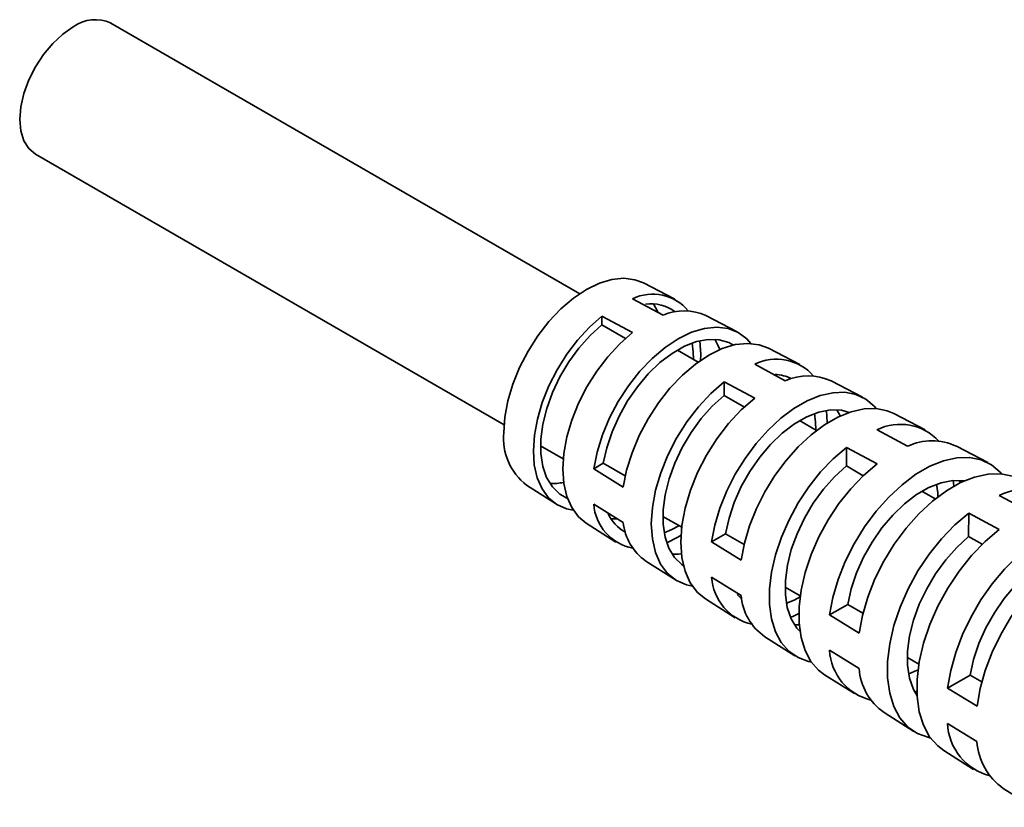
# Model space of a CAD drawing. Header units: millimetres. Extents: x 0 to 420, y 0 to 297.
# Tile 2 of 21: x 51 to 82, y 64 to 89. Entities that reach past the tile are written whole.
import ezdxf

# ---------------------------------------------------------------- set-up
doc = ezdxf.new("R2010")
doc.units = ezdxf.units.MM

msp = doc.modelspace()

# ---------------------------------------------------------------- linework, layer by layer
at = {"color": 7, "linetype": 'Continuous', "lineweight": 35}
for p, q in [((68.662, 80.085), (54.203, 88.432)), ((51.87, 84.391), (66.329, 76.044)), ((71.591, 79.913), (70.625, 80.417)), ((71.23, 79.426), (70.288, 79.931)), ((71.066, 79.526), (70.939, 79.769)), ((69.344, 79.126), (69.345, 79.389)), ((69.345, 79.389), (70.288, 78.884)), ((73.522, 78.906), (72.556, 79.41)), ((69.344, 79.126), (70.074, 78.705)), ((75.453, 77.899), (74.487, 78.403)), ((72.313, 77.977), (71.673, 78.347)), ((75.002, 77.403), (74.059, 77.909)), ((74.724, 77.569), (74.71, 77.592)), ((73.116, 77.367), (74.059, 76.861)), ((73.116, 76.949), (73.116, 77.367)), ((77.384, 76.892), (76.418, 77.395)), ((73.116, 76.949), (73.739, 76.589)), ((79.315, 75.884), (78.349, 76.388)), ((75.968, 75.868), (75.445, 76.17)), ((78.773, 75.381), (77.831, 75.886)), ((67.455, 75.394), (68.154, 74.99)), ((76.887, 74.772), (76.888, 75.344)), ((76.888, 75.344), (77.831, 74.838)), ((81.246, 74.877), (80.28, 75.381)), ((69.389, 74.856), (69.094, 74.686)), ((70.065, 74.465), (69.389, 74.856)), ((76.887, 74.772), (77.405, 74.473)), ((70.003, 74.123), (69.094, 74.686)), ((67.023, 74.178), (67.942, 73.594)), ((80.408, 74.259), (80.367, 74.326)), ((79.626, 73.756), (79.216, 73.993)), ((82.545, 73.358), (81.602, 73.864)), ((69.092, 73.596), (70.001, 73.033)), ((71.226, 73.217), (71.807, 72.881)), ((80.658, 72.594), (80.659, 73.321)), ((80.659, 73.321), (81.602, 72.816)), ((68.861, 73.009), (69.78, 72.425)), ((69.627, 73.142), (69.791, 73.143)), ((73.16, 72.679), (72.731, 72.432)), ((73.731, 72.349), (73.16, 72.679)), ((80.658, 72.594), (81.072, 72.356)), ((73.641, 71.869), (72.731, 72.432)), ((70.699, 71.841), (71.618, 71.257)), ((72.73, 71.342), (73.639, 70.779)), ((74.997, 71.04), (75.463, 70.771)), ((72.537, 70.672), (73.456, 70.088)), ((76.931, 70.501), (76.369, 70.178)), ((77.398, 70.232), (76.931, 70.501)), ((77.278, 69.615), (76.369, 70.178)), ((75.284, 69.877), (75.431, 69.877)), ((74.375, 69.504), (75.294, 68.92)), ((76.367, 69.088), (77.277, 68.525)), ((78.768, 68.863), (79.122, 68.658)), ((76.213, 68.335), (77.132, 67.751)), ((80.702, 68.324), (80.007, 67.924)), ((81.066, 68.115), (80.702, 68.324)), ((80.916, 67.361), (80.007, 67.924)), ((78.051, 67.167), (78.97, 66.583)), ((80.005, 66.835), (80.915, 66.271)), ((79.889, 65.998), (80.808, 65.414)), ((81.727, 64.83), (82.646, 64.246))]:
    msp.add_line(p, q, dxfattribs=at)
at = {"color": 7, "linetype": 'Continuous', "lineweight": 35, "flags": 128}
for points in [[(53.037, 88.317), (52.715, 88.094), (52.405, 87.807), (52.12, 87.467), (51.87, 87.085), (51.665, 86.678), (51.512, 86.261), (51.418, 85.849), (51.387, 85.459), (51.418, 85.106), (51.512, 84.802), (51.665, 84.561), (51.87, 84.391), (51.87, 84.391)], [(70.625, 80.417), (70.366, 80.517), (70.025, 80.561), (69.656, 80.525), (69.267, 80.408), (68.869, 80.214), (68.47, 79.948), (68.081, 79.615), (67.712, 79.226), (67.371, 78.788), (67.067, 78.312), (66.807, 77.811), (66.599, 77.297), (66.446, 76.782), (66.352, 76.279), (66.321, 75.801)], [(68.463, 73.408), (68.254, 73.452), (67.957, 73.585), (67.703, 73.792), (67.5, 74.069), (67.351, 74.408), (67.261, 74.803), (67.231, 75.243), (67.262, 75.719), (67.354, 76.218), (67.504, 76.73), (67.709, 77.241), (67.963, 77.74), (68.262, 78.216), (68.597, 78.656), (68.961, 79.05), (69.345, 79.389)], [(68.283, 73.773), (68.044, 73.906), (67.817, 74.126), (67.641, 74.413), (67.522, 74.759), (67.462, 75.157), (67.463, 75.596), (67.524, 76.063), (67.645, 76.548), (67.822, 77.038), (68.05, 77.519), (68.324, 77.981), (68.637, 78.409), (68.98, 78.794), (69.344, 79.126)], [(69.094, 74.686), (69.198, 75.203), (69.362, 75.73), (69.582, 76.255), (69.852, 76.765), (70.167, 77.249), (70.517, 77.694), (70.896, 78.09), (71.294, 78.427), (71.702, 78.698), (72.11, 78.896), (72.507, 79.016), (72.886, 79.056), (73.236, 79.014), (73.549, 78.891), (73.818, 78.691), (73.944, 78.551)], [(70.288, 78.884), (69.898, 78.54), (69.528, 78.141), (69.188, 77.695), (68.885, 77.213), (68.626, 76.707), (68.418, 76.188), (68.266, 75.669), (68.172, 75.162), (68.141, 74.68), (68.171, 74.233), (68.263, 73.833), (68.414, 73.489), (68.621, 73.208), (68.861, 73.009)], [(69.389, 74.856), (69.495, 75.337), (69.658, 75.827), (69.874, 76.312), (70.137, 76.779), (70.441, 77.217), (70.777, 77.614), (71.137, 77.96), (71.512, 78.245), (71.891, 78.464), (72.265, 78.609), (72.625, 78.677), (72.961, 78.666), (73.263, 78.577), (73.404, 78.502)], [(72.981, 78.361), (72.924, 78.498), (72.824, 78.68)], [(74.487, 78.403), (74.2, 78.511), (73.845, 78.554), (73.461, 78.514), (73.058, 78.392), (72.645, 78.192), (72.231, 77.917), (71.828, 77.575), (71.444, 77.173), (71.088, 76.721), (70.77, 76.231), (70.496, 75.713), (70.274, 75.181), (70.108, 74.646), (70.003, 74.123)], [(72.129, 78.564), (72.161, 78.298), (72.168, 78.061)], [(72.365, 78.635), (72.392, 78.212), (72.387, 78.029)], [(72.136, 71.066), (71.959, 71.104), (71.643, 71.242), (71.373, 71.458), (71.157, 71.749), (70.998, 72.108), (70.902, 72.525), (70.87, 72.99), (70.904, 73.494), (71.001, 74.022), (71.161, 74.563), (71.379, 75.104), (71.65, 75.632), (71.967, 76.133), (72.323, 76.597), (72.709, 77.011), (73.116, 77.367)], [(71.863, 71.696), (71.816, 71.729), (71.588, 71.949), (71.413, 72.235), (71.293, 72.582), (71.233, 72.98), (71.234, 73.418), (71.295, 73.886), (71.416, 74.371), (71.593, 74.861), (71.821, 75.342), (72.095, 75.803), (72.408, 76.232), (72.751, 76.617), (73.116, 76.949)], [(74.059, 76.861), (73.646, 76.502), (73.254, 76.082), (72.893, 75.613), (72.571, 75.105), (72.296, 74.57), (72.075, 74.022), (71.913, 73.473), (71.814, 72.937), (71.78, 72.427), (71.812, 71.955), (71.91, 71.533), (72.071, 71.17), (72.291, 70.875), (72.537, 70.672)], [(72.731, 72.432), (72.831, 72.948), (72.988, 73.475), (73.198, 74.001), (73.458, 74.516), (73.762, 75.008), (74.102, 75.467), (74.472, 75.882), (74.864, 76.245), (75.269, 76.547), (75.678, 76.782), (76.083, 76.945), (76.474, 77.033), (76.843, 77.044), (77.183, 76.976), (77.486, 76.833), (77.744, 76.616), (77.809, 76.541)], [(78.349, 76.388), (78.148, 76.473), (77.804, 76.542), (77.43, 76.531), (77.034, 76.443), (76.624, 76.277), (76.209, 76.039), (75.799, 75.733), (75.402, 75.365), (75.027, 74.944), (74.682, 74.479), (74.375, 73.98), (74.112, 73.459), (73.899, 72.925), (73.741, 72.391), (73.641, 71.869)], [(73.16, 72.679), (73.266, 73.16), (73.429, 73.65), (73.645, 74.135), (73.909, 74.602), (74.212, 75.04), (74.548, 75.437), (74.909, 75.783), (75.283, 76.068), (75.662, 76.287), (76.037, 76.432), (76.396, 76.5), (76.732, 76.489), (76.977, 76.424)], [(75.9, 76.387), (75.932, 76.121), (75.94, 75.884)], [(76.275, 76.485), (76.295, 76.111), (76.295, 76.094)], [(76.699, 76.313), (76.696, 76.321), (76.595, 76.503)], [(75.809, 68.724), (75.72, 68.742), (75.395, 68.861), (75.113, 69.057), (74.879, 69.326), (74.7, 69.661), (74.578, 70.055), (74.517, 70.499), (74.518, 70.985), (74.581, 71.501), (74.704, 72.035), (74.885, 72.578), (75.119, 73.115), (75.403, 73.637), (75.729, 74.131), (76.091, 74.587), (76.48, 74.994), (76.888, 75.344)], [(76.369, 70.178), (76.471, 70.72), (76.633, 71.275), (76.853, 71.83), (77.125, 72.373), (77.444, 72.892), (77.801, 73.376), (78.191, 73.814), (78.603, 74.196), (79.03, 74.515), (79.46, 74.763), (79.887, 74.935), (80.298, 75.026), (80.687, 75.036), (81.044, 74.963), (81.361, 74.809), (81.632, 74.579), (81.674, 74.531)], [(75.456, 69.664), (75.36, 69.772), (75.184, 70.058), (75.064, 70.405), (75.004, 70.803), (75.005, 71.241), (75.067, 71.709), (75.187, 72.194), (75.364, 72.684), (75.593, 73.165), (75.867, 73.626), (76.179, 74.055), (76.522, 74.44), (76.887, 74.772)], [(77.831, 74.838), (77.417, 74.484), (77.023, 74.072), (76.656, 73.611), (76.326, 73.111), (76.038, 72.583), (75.8, 72.038), (75.616, 71.489), (75.492, 70.947), (75.428, 70.425), (75.427, 69.933), (75.489, 69.483), (75.613, 69.084), (75.795, 68.745), (76.031, 68.473), (76.213, 68.335)], [(82.211, 74.374), (82.009, 74.46), (81.648, 74.534), (81.255, 74.524), (80.837, 74.432), (80.406, 74.258), (79.97, 74.007), (79.538, 73.684), (79.12, 73.297), (78.726, 72.853), (78.364, 72.363), (78.042, 71.837), (77.767, 71.287), (77.545, 70.725), (77.381, 70.164), (77.278, 69.615)], [(76.931, 70.501), (77.037, 70.983), (77.201, 71.473), (77.417, 71.958), (77.68, 72.425), (77.984, 72.863), (78.32, 73.26), (78.68, 73.606), (79.054, 73.891), (79.434, 74.109), (79.808, 74.254), (80.168, 74.323), (80.503, 74.312), (80.516, 74.31)], [(79.671, 74.21), (79.704, 73.944), (79.71, 73.822)], [(80.185, 74.324), (80.191, 74.248), (80.196, 74.147)], [(79.482, 66.383), (79.428, 66.394), (79.085, 66.517), (78.787, 66.721), (78.54, 67.002), (78.35, 67.353), (78.222, 67.767), (78.157, 68.234), (78.158, 68.745), (78.224, 69.287), (78.354, 69.85), (78.546, 70.42), (78.794, 70.986), (79.093, 71.534), (79.438, 72.052), (79.819, 72.53), (80.229, 72.956), (80.659, 73.321)], [(71.721, 72.931), (71.503, 72.814), (71.266, 72.714)], [(80.007, 67.924), (80.104, 68.464), (80.26, 69.017), (80.47, 69.572), (80.731, 70.117), (81.038, 70.642), (81.384, 71.137), (81.763, 71.591), (82.167, 71.995), (82.587, 72.342), (83.016, 72.623), (83.445, 72.835), (83.866, 72.972), (84.269, 73.032), (84.647, 73.013), (84.992, 72.917), (85.298, 72.744), (85.538, 72.521)], [(71.786, 72.636), (71.692, 72.58), (71.344, 72.406)], [(79.066, 67.683), (78.955, 67.881), (78.836, 68.228), (78.776, 68.626), (78.776, 69.064), (78.838, 69.532), (78.959, 70.017), (79.135, 70.507), (79.364, 70.988), (79.638, 71.449), (79.951, 71.878), (80.294, 72.263), (80.658, 72.594)], [(81.602, 72.816), (81.167, 72.446), (80.751, 72.016), (80.365, 71.533), (80.016, 71.008), (79.712, 70.453), (79.461, 69.881), (79.267, 69.304), (79.135, 68.734), (79.068, 68.185), (79.067, 67.668), (79.133, 67.195), (79.263, 66.776), (79.455, 66.421), (79.705, 66.137), (79.889, 65.998)], [(86.073, 72.359), (85.958, 72.413), (85.609, 72.511), (85.227, 72.53), (84.819, 72.47), (84.393, 72.331), (83.959, 72.117), (83.525, 71.832), (83.099, 71.481), (82.691, 71.072), (82.308, 70.612), (81.958, 70.112), (81.647, 69.58), (81.383, 69.028), (81.171, 68.467), (81.014, 67.907), (80.916, 67.361)], [(71.513, 72.054), (71.712, 72.057), (71.798, 72.067)], [(80.702, 68.324), (80.809, 68.806), (80.972, 69.296), (81.188, 69.781), (81.451, 70.248), (81.755, 70.686), (82.091, 71.083), (82.451, 71.428), (82.826, 71.714), (83.205, 71.932), (83.579, 72.077), (83.939, 72.145), (84.017, 72.15)], [(73.658, 70.674), (73.64, 70.689), (73.513, 70.813)], [(75.459, 70.734), (75.274, 70.637), (75.037, 70.537)], [(75.42, 70.226), (75.259, 70.142), (75.166, 70.098)], [(79.097, 68.486), (79.046, 68.46), (78.808, 68.36)], [(79.06, 67.827), (79.019, 67.807), (78.998, 67.797)]]:
    msp.add_lwpolyline(points, dxfattribs=at)
at = {"color": 7, "linetype": 'Continuous', "lineweight": 35}
for centre, radius, start, end in [((53.72, 87.363), 1.174, 65.6928, 125.6175), ((70.906, 78.629), 1.442, 39.9722, 115.4061), ((70.872, 78.557), 1.217, 52.9419, 98.6787), ((71.875, 77.936), 1.623, 65.2052, 113.4116), ((74.73, 76.538), 1.527, 41.3275, 116.0812), ((74.654, 76.373), 1.22, 63.7318, 88.6254), ((75.701, 75.834), 1.718, 65.3333, 114.0149), ((78.553, 74.439), 1.618, 42.7138, 116.5195), ((68.128, 75.62), 1.816, 174.2666, 232.5385), ((79.527, 73.748), 1.798, 65.2326, 114.7762), ((67.813, 75.844), 1.615, 267.4601, 282.6237), ((82.377, 72.346), 1.704, 43.8338, 117.0482), ((70.577, 73.699), 1.488, 183.9601, 259.2718), ((70.664, 73.818), 1.239, 204.5356, 241.4507), ((71.669, 73.209), 1.677, 186.0285, 234.6695), ((74.306, 71.438), 1.579, 183.4895, 257.8214), ((75.355, 70.92), 1.722, 184.7014, 235.3033), ((78.03, 69.174), 1.665, 182.9341, 256.6459), ((79.086, 68.657), 1.814, 184.1695, 235.2074), ((81.763, 66.915), 1.76, 182.6146, 255.3979), ((82.83, 66.401), 1.92, 183.8777, 234.928)]:
    msp.add_arc(centre, radius, start, end, dxfattribs=at)

doc.saveas('drawing.dxf')
